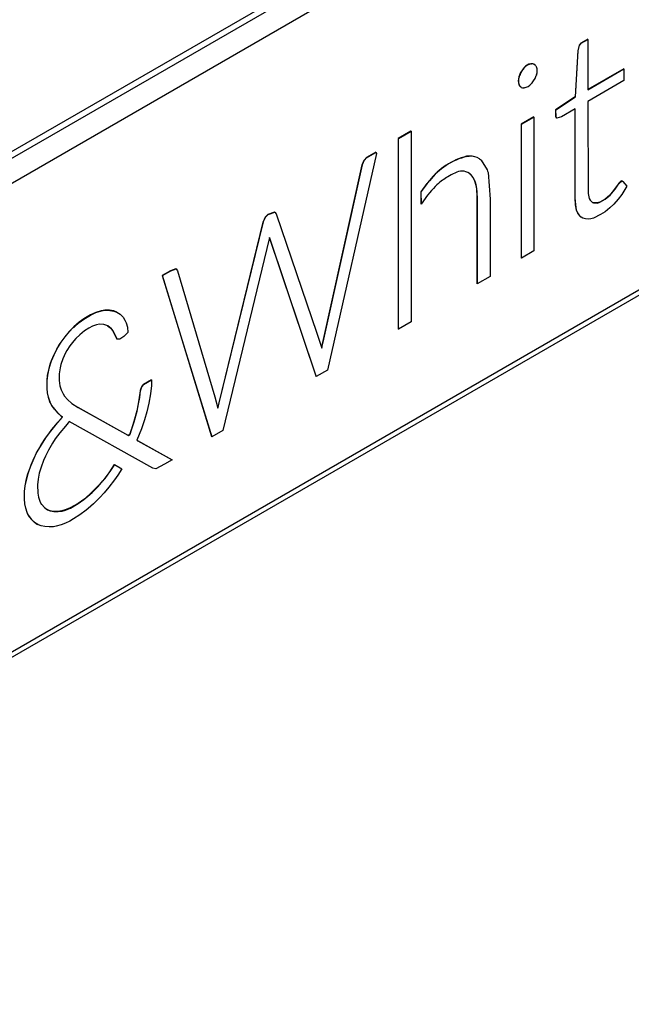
# Model space of a CAD drawing. Header units: millimetres. Extents: x -40 to 419, y 0 to 295.
# Tile 33 of 40: x 381.23 to 383.23, y 132.37 to 135.59. Entities that reach past the tile are written whole.
import ezdxf

# ---------------------------------------------------------------- set-up
doc = ezdxf.new("R2010")
doc.units = ezdxf.units.MM
doc.layers.add('BW4_CTMPLUS_HEER', color=7, linetype='Continuous')
doc.layers.add('Standard', color=7, linetype='Continuous')

# ---------------------------------------------------------------- blocks, each defined once
blk = doc.blocks.new('SE2')
at = {"layer": 'BW4_CTMPLUS_HEER', "color": 7, "linetype": 'Continuous'}
for p, q in [((387.5456, 138.8245), (379.1805, 133.9949)), ((379.2127, 133.9918), (387.111, 138.5519)), ((379.2484, 133.9312), (387.1461, 138.4909)), ((379.2375, 132.3747), (387.1357, 136.9347)), ((387.1461, 136.9576), (379.2484, 132.3979)), ((383.063, 135.5168), (383.0572, 135.51)), ((383.0579, 135.5096), (383.0637, 135.5164)), ((383.0852, 135.5297), (383.063, 135.5168)), ((383.0637, 135.5164), (383.063, 135.5168)), ((383.0637, 135.5164), (383.0859, 135.5293)), ((383.0859, 135.5293), (383.0852, 135.5297)), ((383.0859, 135.5293), (383.0859, 135.3645)), ((383.0528, 135.4924), (383.0443, 135.3415)), ((383.045, 135.3411), (383.0535, 135.492)), ((383.0572, 135.51), (383.0528, 135.4924)), ((383.0535, 135.492), (383.0528, 135.4924)), ((383.0535, 135.492), (383.0579, 135.5096)), ((383.0579, 135.5096), (383.0572, 135.51)), ((382.8668, 135.4228), (382.8664, 135.422)), ((382.8671, 135.4216), (382.8664, 135.422)), ((382.8673, 135.4235), (382.8668, 135.4228)), ((382.8676, 135.4224), (382.8668, 135.4228)), ((382.8671, 135.4216), (382.8676, 135.4224)), ((382.868, 135.4231), (382.8673, 135.4235)), ((382.8676, 135.4224), (382.868, 135.4231)), ((382.8765, 135.436), (382.876, 135.4354)), ((382.8767, 135.435), (382.876, 135.4354)), ((382.8777, 135.4372), (382.8765, 135.436)), ((382.8772, 135.4356), (382.8765, 135.436)), ((382.8767, 135.435), (382.8772, 135.4356)), ((382.8772, 135.4356), (382.8784, 135.4368)), ((382.8784, 135.4368), (382.8777, 135.4372)), ((382.9003, 135.4497), (382.8991, 135.4496)), ((382.8999, 135.4492), (382.8991, 135.4496)), ((382.8999, 135.4492), (382.901, 135.4492)), ((382.901, 135.4492), (382.9003, 135.4497)), ((382.9008, 135.4497), (382.9003, 135.4497)), ((382.9015, 135.4493), (382.9008, 135.4497)), ((382.901, 135.4493), (382.9015, 135.4493)), ((382.9103, 135.4475), (382.9096, 135.4479)), ((382.91, 135.4477), (382.9096, 135.4479)), ((382.9107, 135.4472), (382.91, 135.4476)), ((382.9103, 135.4475), (382.9107, 135.4473)), ((382.9107, 135.4473), (382.9111, 135.4471)), ((382.9171, 135.4403), (382.9174, 135.4398)), ((382.9174, 135.4398), (382.9177, 135.4393)), ((383.2028, 135.4328), (383.0859, 135.3653)), ((383.0859, 135.3645), (383.2035, 135.4324)), ((383.2035, 135.4324), (383.2028, 135.4328)), ((383.2035, 135.4324), (383.2035, 135.3944)), ((382.8603, 135.4076), (382.86, 135.4068)), ((382.8607, 135.4064), (382.86, 135.4068)), ((382.8605, 135.4084), (382.8603, 135.4076)), ((382.861, 135.4072), (382.8603, 135.4076)), ((382.8612, 135.408), (382.8605, 135.4084)), ((382.8607, 135.4064), (382.861, 135.4072)), ((382.861, 135.4072), (382.8612, 135.408)), ((382.9107, 135.3975), (382.9103, 135.3968)), ((382.9111, 135.3982), (382.9107, 135.3975)), ((382.9174, 135.4123), (382.9171, 135.4115)), ((382.9176, 135.413), (382.9174, 135.4123)), ((383.2035, 135.3944), (383.0859, 135.3266)), ((382.8607, 135.3803), (382.86, 135.3807)), ((382.86, 135.3807), (382.8603, 135.3802)), ((382.861, 135.3798), (382.8603, 135.3802)), ((382.8603, 135.3802), (382.8605, 135.3797)), ((382.8612, 135.3793), (382.8605, 135.3797)), ((382.861, 135.3798), (382.8607, 135.3803)), ((382.8612, 135.3793), (382.861, 135.3798)), ((382.8671, 135.3728), (382.8664, 135.3732)), ((382.8664, 135.3732), (382.8668, 135.373)), ((382.8676, 135.3726), (382.8669, 135.373)), ((382.8675, 135.3725), (382.8671, 135.3728)), ((382.868, 135.3723), (382.8675, 135.3725)), ((382.8772, 135.3706), (382.8767, 135.3705)), ((382.8778, 135.3706), (382.8772, 135.3706)), ((382.901, 135.3843), (382.9004, 135.3837)), ((382.9015, 135.3848), (382.901, 135.3843)), ((383.0443, 135.3415), (382.9803, 135.2993)), ((382.981, 135.2989), (383.045, 135.3411)), ((383.045, 135.3411), (383.0443, 135.3415)), ((383.0859, 135.3266), (383.0863, 135.0251)), ((382.981, 135.2989), (382.9803, 135.2993)), ((382.9803, 135.2993), (382.9804, 135.2769)), ((382.9811, 135.2765), (382.981, 135.2989)), ((383.0441, 135.3024), (382.999, 135.2764)), ((383.0434, 135.302), (383.0434, 135.0112)), ((383.0441, 135.0108), (383.0441, 135.3024)), ((382.9086, 135.2758), (382.8677, 135.2522)), ((382.8684, 135.2518), (382.9093, 135.2754)), ((382.9093, 135.2754), (382.9086, 135.2758)), ((382.9093, 135.2754), (382.9093, 134.8378)), ((382.9811, 135.2765), (382.9804, 135.2769)), ((382.9804, 135.2769), (382.9834, 135.2722)), ((382.9841, 135.2718), (382.9811, 135.2765)), ((382.9841, 135.2718), (382.9834, 135.2722)), ((382.999, 135.2764), (382.9841, 135.2718)), ((382.5072, 135.2292), (382.4654, 135.205)), ((382.4661, 135.2046), (382.5079, 135.2288)), ((382.5079, 135.2288), (382.5072, 135.2292)), ((382.5079, 135.2288), (382.5079, 134.6055)), ((382.8684, 135.2518), (382.8677, 135.2522)), ((382.8677, 135.2522), (382.8677, 134.8146)), ((382.8684, 134.8142), (382.8684, 135.2518)), ((382.4661, 135.2046), (382.4654, 135.205)), ((382.4654, 135.205), (382.4654, 134.5818)), ((382.4661, 134.5814), (382.4661, 135.2046)), ((382.392, 135.1602), (382.3615, 135.1426)), ((382.3927, 135.1598), (382.392, 135.1602)), ((382.3942, 135.1561), (382.2339, 134.4474)), ((382.354, 135.1347), (382.3472, 135.1194)), ((382.3479, 135.119), (382.3547, 135.1343)), ((382.3615, 135.1426), (382.354, 135.1347)), ((382.3547, 135.1343), (382.354, 135.1347)), ((382.3547, 135.1343), (382.3622, 135.1422)), ((382.3622, 135.1422), (382.3615, 135.1426)), ((382.3622, 135.1422), (382.3927, 135.1598)), ((382.3927, 135.1598), (382.3942, 135.1561)), ((382.6933, 135.1475), (382.6893, 135.1471)), ((382.69, 135.1467), (382.6893, 135.1471)), ((382.69, 135.1467), (382.694, 135.147)), ((382.6973, 135.1478), (382.6933, 135.1475)), ((382.694, 135.147), (382.6933, 135.1475)), ((382.694, 135.147), (382.698, 135.1474)), ((382.698, 135.1474), (382.6973, 135.1478)), ((382.7314, 135.1387), (382.7307, 135.1391)), ((382.7314, 135.1387), (382.7341, 135.1366)), ((382.7341, 135.1366), (382.7367, 135.1345)), ((382.7367, 135.1345), (382.7566, 135.1023)), ((382.3472, 135.1194), (382.2187, 134.5388)), ((382.2194, 134.5384), (382.3479, 135.119)), ((382.3479, 135.119), (382.3472, 135.1194)), ((382.7566, 135.1023), (382.758, 135.098)), ((382.758, 135.098), (382.7593, 135.0937)), ((382.5674, 135.0676), (382.5617, 135.0607)), ((382.5624, 135.0603), (382.5681, 135.0672)), ((382.5681, 135.0672), (382.5674, 135.0676)), ((382.6985, 135.0912), (382.6977, 135.0916)), ((382.6977, 135.0916), (382.7, 135.0896)), ((382.7008, 135.0892), (382.6985, 135.0912)), ((382.7008, 135.0892), (382.7, 135.0896)), ((382.7, 135.0896), (382.703, 135.0871)), ((382.7037, 135.0867), (382.7008, 135.0892)), ((382.7037, 135.0867), (382.703, 135.0871)), ((382.7593, 135.0937), (382.766, 135.0064)), ((383.1944, 135.0665), (383.1873, 135.0596)), ((383.188, 135.0592), (383.1951, 135.0661)), ((383.1951, 135.0661), (383.1944, 135.0665)), ((383.1991, 135.0654), (383.1944, 135.0665)), ((383.1951, 135.0661), (383.1998, 135.065)), ((383.1998, 135.065), (383.1991, 135.0654)), ((383.1998, 135.065), (383.2129, 135.0491)), ((382.5599, 135.0584), (382.5395, 135.0308)), ((382.5402, 135.0304), (382.5606, 135.058)), ((382.5617, 135.0607), (382.5599, 135.0584)), ((382.5606, 135.058), (382.5599, 135.0584)), ((382.5606, 135.058), (382.5624, 135.0603)), ((382.5624, 135.0603), (382.5617, 135.0607)), ((383.1733, 135.0394), (383.1573, 135.0203)), ((383.158, 135.0199), (383.174, 135.039)), ((383.1849, 135.0563), (383.1733, 135.0394)), ((383.174, 135.039), (383.1733, 135.0394)), ((383.174, 135.039), (383.1856, 135.0559)), ((383.1873, 135.0596), (383.1849, 135.0563)), ((383.1856, 135.0559), (383.1849, 135.0563)), ((383.1856, 135.0559), (383.188, 135.0592)), ((383.188, 135.0592), (383.1873, 135.0596)), ((383.2129, 135.0491), (383.1967, 135.0223)), ((382.5402, 135.0304), (382.5395, 135.0308)), ((382.5395, 135.0308), (382.5401, 134.9911)), ((382.5408, 134.9907), (382.5402, 135.0304)), ((382.5613, 135.0195), (382.5408, 134.9907)), ((382.5628, 135.0213), (382.5613, 135.0195)), ((382.5679, 135.0278), (382.5628, 135.0213)), ((382.766, 135.0064), (382.766, 134.9716)), ((383.0441, 135.0108), (383.0434, 135.0112)), ((383.0434, 135.0112), (383.0447, 134.9887)), ((383.0454, 134.9883), (383.0441, 135.0108)), ((383.0863, 135.0251), (383.0903, 135.0085)), ((383.0903, 135.0085), (383.0928, 135.004)), ((383.0928, 135.004), (383.101, 134.9957)), ((383.142, 135.0069), (383.1244, 134.9971)), ((383.1251, 134.9966), (383.1427, 135.0065)), ((383.1573, 135.0203), (383.142, 135.0069)), ((383.1427, 135.0065), (383.142, 135.0069)), ((383.1427, 135.0065), (383.158, 135.0199)), ((383.158, 135.0199), (383.1573, 135.0203)), ((383.1844, 135.0063), (383.1703, 134.9905)), ((383.1967, 135.0223), (383.1844, 135.0063)), ((382.5408, 134.9907), (382.5401, 134.9911)), ((382.7241, 134.9821), (382.7234, 134.9825)), ((382.7234, 134.9825), (382.7234, 134.9478)), ((382.7241, 134.9474), (382.7241, 134.9821)), ((382.766, 134.9716), (382.766, 134.7545)), ((383.0454, 134.9883), (383.0447, 134.9887)), ((383.0447, 134.9887), (383.0478, 134.9716)), ((383.0485, 134.9712), (383.0454, 134.9883)), ((383.0485, 134.9712), (383.0478, 134.9716)), ((383.0478, 134.9716), (383.0517, 134.9619)), ((383.0524, 134.9615), (383.0485, 134.9712)), ((383.1036, 134.9949), (383.1008, 134.9959)), ((383.101, 134.9957), (383.1043, 134.9945)), ((383.1043, 134.9945), (383.1036, 134.9949)), ((383.1159, 134.9945), (383.1036, 134.9949)), ((383.1043, 134.9945), (383.1166, 134.994)), ((383.1244, 134.9971), (383.1159, 134.9945)), ((383.1166, 134.994), (383.1159, 134.9945)), ((383.1166, 134.994), (383.1251, 134.9966)), ((383.1251, 134.9966), (383.1244, 134.9971)), ((383.1575, 134.9783), (383.1424, 134.9658)), ((383.1703, 134.9905), (383.1575, 134.9783)), ((382.0307, 134.948), (382.0237, 134.9324)), ((382.0244, 134.932), (382.0314, 134.9476)), ((382.0393, 134.9568), (382.0307, 134.948)), ((382.0314, 134.9476), (382.0307, 134.948)), ((382.0314, 134.9476), (382.04, 134.9564)), ((382.0614, 134.9645), (382.0393, 134.9568)), ((382.04, 134.9564), (382.0393, 134.9568)), ((382.04, 134.9564), (382.0621, 134.9641)), ((382.0621, 134.9641), (382.0614, 134.9645)), ((382.0621, 134.9641), (382.0669, 134.9592)), ((382.0669, 134.9592), (382.1997, 134.5687)), ((382.7241, 134.9474), (382.7234, 134.9478)), ((382.7234, 134.9478), (382.7234, 134.7307)), ((382.7241, 134.7303), (382.7241, 134.9474)), ((383.0524, 134.9615), (383.0517, 134.9619)), ((383.0517, 134.9619), (383.0581, 134.9528)), ((383.0588, 134.9524), (383.0524, 134.9615)), ((383.0588, 134.9524), (383.0581, 134.9528)), ((383.0581, 134.9528), (383.0626, 134.9481)), ((383.0633, 134.9477), (383.0588, 134.9524)), ((383.0633, 134.9477), (383.0626, 134.9481)), ((383.0688, 134.9446), (383.0633, 134.9477)), ((383.0776, 134.942), (383.0688, 134.9446)), ((383.0865, 134.9412), (383.0776, 134.942)), ((383.0954, 134.9421), (383.0865, 134.9412)), ((383.1043, 134.9447), (383.0954, 134.9421)), ((383.1274, 134.9565), (383.1043, 134.9447)), ((383.1424, 134.9658), (383.1274, 134.9565)), ((382.0237, 134.9324), (381.8794, 134.3414)), ((381.8801, 134.3409), (382.0244, 134.932)), ((382.0244, 134.932), (382.0237, 134.9324)), ((382.044, 134.8766), (381.8921, 134.2501)), ((382.0451, 134.8818), (382.044, 134.8766)), ((382.0449, 134.8808), (382.1965, 134.429)), ((382.1972, 134.4286), (382.0451, 134.8818)), ((382.8684, 134.8142), (382.8677, 134.8146)), ((382.9093, 134.8378), (382.8684, 134.8142)), ((381.7389, 134.7792), (381.7211, 134.7728)), ((381.7218, 134.7724), (381.7396, 134.7788)), ((381.7396, 134.7788), (381.7389, 134.7792)), ((381.7396, 134.7788), (381.7437, 134.772)), ((381.7211, 134.7728), (381.6941, 134.7572)), ((381.6948, 134.7568), (381.6941, 134.7572)), ((381.6941, 134.7572), (381.8558, 134.2299)), ((381.6948, 134.7568), (381.7218, 134.7724)), ((381.8565, 134.2295), (381.6948, 134.7568)), ((381.7218, 134.7724), (381.7211, 134.7728)), ((381.7437, 134.772), (381.8659, 134.3611)), ((382.766, 134.7545), (382.7241, 134.7303)), ((382.7241, 134.7303), (382.7234, 134.7307)), ((381.4372, 134.6152), (381.4223, 134.6042)), ((381.423, 134.6038), (381.4379, 134.6148)), ((381.4592, 134.6284), (381.4372, 134.6152)), ((381.4379, 134.6148), (381.4372, 134.6152)), ((381.4379, 134.6148), (381.4599, 134.628)), ((381.4766, 134.6366), (381.4592, 134.6284)), ((381.4599, 134.628), (381.4592, 134.6284)), ((381.4599, 134.628), (381.4773, 134.6362)), ((381.4943, 134.6418), (381.4766, 134.6366)), ((381.4773, 134.6362), (381.4766, 134.6366)), ((381.4773, 134.6362), (381.495, 134.6414)), ((381.5067, 134.6439), (381.4943, 134.6418)), ((381.495, 134.6414), (381.4943, 134.6418)), ((381.495, 134.6414), (381.5075, 134.6435)), ((381.5075, 134.6435), (381.5067, 134.6439)), ((381.5216, 134.6437), (381.5067, 134.6439)), ((381.5075, 134.6435), (381.5223, 134.6433)), ((381.5223, 134.6433), (381.5216, 134.6437)), ((381.5354, 134.6415), (381.5216, 134.6437)), ((381.5223, 134.6433), (381.5361, 134.6411)), ((381.5361, 134.6411), (381.5354, 134.6415)), ((381.5454, 134.6378), (381.5354, 134.6415)), ((381.5361, 134.6411), (381.5461, 134.6374)), ((381.5461, 134.6374), (381.5454, 134.6378)), ((381.5461, 134.6374), (381.5563, 134.6303)), ((381.5563, 134.6303), (381.5659, 134.6208)), ((381.5659, 134.6208), (381.5723, 134.6113)), ((381.4016, 134.5861), (381.3902, 134.5742)), ((381.3909, 134.5738), (381.4023, 134.5857)), ((381.4049, 134.5892), (381.4016, 134.5861)), ((381.4023, 134.5857), (381.4016, 134.5861)), ((381.4023, 134.5857), (381.4056, 134.5888)), ((381.4223, 134.6042), (381.4049, 134.5892)), ((381.4056, 134.5888), (381.4049, 134.5892)), ((381.4056, 134.5888), (381.423, 134.6038)), ((381.423, 134.6038), (381.4223, 134.6042)), ((381.4544, 134.5855), (381.4404, 134.5763)), ((381.4666, 134.5917), (381.4544, 134.5855)), ((381.4791, 134.596), (381.4666, 134.5917)), ((381.4888, 134.598), (381.4791, 134.596)), ((381.5026, 134.5971), (381.4888, 134.598)), ((381.5157, 134.5931), (381.5026, 134.5971)), ((381.5154, 134.5931), (381.5262, 134.5848)), ((381.5269, 134.5844), (381.5157, 134.5931)), ((381.5269, 134.5844), (381.5262, 134.5848)), ((381.5262, 134.5848), (381.5328, 134.5768)), ((381.5335, 134.5764), (381.5269, 134.5844)), ((381.5723, 134.6113), (381.5762, 134.6023)), ((381.5762, 134.6023), (381.58, 134.5887)), ((381.58, 134.5887), (381.5818, 134.5709)), ((382.4661, 134.5814), (382.4654, 134.5818)), ((382.5079, 134.6055), (382.4661, 134.5814)), ((381.3759, 134.5572), (381.3628, 134.5396)), ((381.3635, 134.5392), (381.3767, 134.5568)), ((381.3902, 134.5742), (381.3759, 134.5572)), ((381.3767, 134.5568), (381.3759, 134.5572)), ((381.3767, 134.5568), (381.3909, 134.5738)), ((381.3909, 134.5738), (381.3902, 134.5742)), ((381.4115, 134.5515), (381.405, 134.5441)), ((381.4242, 134.5636), (381.4115, 134.5515)), ((381.4404, 134.5763), (381.4242, 134.5636)), ((381.5335, 134.5764), (381.5328, 134.5768)), ((381.5328, 134.5768), (381.5456, 134.5495)), ((381.5463, 134.5491), (381.5335, 134.5764)), ((381.5463, 134.5491), (381.5456, 134.5495)), ((381.5554, 134.5488), (381.5463, 134.5491)), ((381.5685, 134.5582), (381.5554, 134.5488)), ((381.5818, 134.5709), (381.5685, 134.5582)), ((382.1997, 134.5687), (382.2154, 134.5201)), ((381.349, 134.5173), (381.3395, 134.4981)), ((381.3402, 134.4977), (381.3497, 134.5169)), ((381.3572, 134.5312), (381.349, 134.5173)), ((381.3497, 134.5169), (381.349, 134.5173)), ((381.3497, 134.5169), (381.3579, 134.5308)), ((381.3628, 134.5396), (381.3572, 134.5312)), ((381.3579, 134.5308), (381.3572, 134.5312)), ((381.3579, 134.5308), (381.3635, 134.5392)), ((381.3635, 134.5392), (381.3628, 134.5396)), ((381.3918, 134.5272), (381.3818, 134.5116)), ((381.405, 134.5441), (381.3918, 134.5272)), ((382.2187, 134.5388), (382.2149, 134.5216)), ((382.2154, 134.5201), (382.2194, 134.5384)), ((382.2194, 134.5384), (382.2187, 134.5388)), ((381.3395, 134.4981), (381.3312, 134.4785)), ((381.3319, 134.4781), (381.3402, 134.4977)), ((381.3402, 134.4977), (381.3395, 134.4981)), ((381.3691, 134.4844), (381.363, 134.4665)), ((381.3779, 134.5042), (381.3691, 134.4844)), ((381.3818, 134.5116), (381.3779, 134.5042)), ((381.3233, 134.4537), (381.3187, 134.4314)), ((381.3194, 134.431), (381.324, 134.4533)), ((381.3278, 134.4694), (381.3233, 134.4537)), ((381.324, 134.4533), (381.3233, 134.4537)), ((381.324, 134.4533), (381.3285, 134.469)), ((381.3312, 134.4785), (381.3278, 134.4694)), ((381.3285, 134.469), (381.3278, 134.4694)), ((381.3285, 134.469), (381.3319, 134.4781)), ((381.3319, 134.4781), (381.3312, 134.4785)), ((381.3604, 134.4556), (381.3574, 134.4363)), ((381.363, 134.4665), (381.3604, 134.4556)), ((381.3187, 134.4314), (381.3167, 134.4132)), ((381.3174, 134.4128), (381.3194, 134.431)), ((381.3194, 134.431), (381.3187, 134.4314)), ((381.3574, 134.4363), (381.3576, 134.414)), ((382.1972, 134.4286), (382.1965, 134.429)), ((382.1965, 134.429), (382.1971, 134.427)), ((382.1978, 134.4266), (382.1971, 134.427)), ((382.1978, 134.4266), (382.1972, 134.4286)), ((382.2339, 134.4474), (382.1978, 134.4266)), ((381.3174, 134.4128), (381.3167, 134.4132)), ((381.3167, 134.4132), (381.3169, 134.388)), ((381.3176, 134.3876), (381.3169, 134.388)), ((381.3169, 134.388), (381.3181, 134.3739)), ((381.3176, 134.3876), (381.3174, 134.4128)), ((381.3576, 134.414), (381.3596, 134.3965)), ((381.3596, 134.3965), (381.3636, 134.3837)), ((381.6261, 134.3935), (381.6223, 134.3811)), ((381.623, 134.3807), (381.6269, 134.3931)), ((381.6323, 134.401), (381.6261, 134.3935)), ((381.6269, 134.3931), (381.6261, 134.3935)), ((381.6269, 134.3931), (381.633, 134.4006)), ((381.6588, 134.4164), (381.6323, 134.401)), ((381.633, 134.4006), (381.6323, 134.401)), ((381.633, 134.4006), (381.6595, 134.416)), ((381.6587, 134.398), (381.6561, 134.3708)), ((381.6595, 134.416), (381.6587, 134.398)), ((381.6595, 134.416), (381.6588, 134.4164)), ((381.3188, 134.3735), (381.3176, 134.3876)), ((381.3188, 134.3735), (381.3181, 134.3739)), ((381.3181, 134.3739), (381.3212, 134.3599)), ((381.3219, 134.3595), (381.3188, 134.3735)), ((381.3219, 134.3595), (381.3212, 134.3599)), ((381.3212, 134.3599), (381.3263, 134.3449)), ((381.327, 134.3445), (381.3219, 134.3595)), ((381.3636, 134.3837), (381.3699, 134.3702)), ((381.3699, 134.3702), (381.375, 134.3626)), ((381.375, 134.3626), (381.3845, 134.352)), ((381.6194, 134.3583), (381.6147, 134.332)), ((381.6154, 134.3316), (381.6201, 134.3579)), ((381.6223, 134.3811), (381.6194, 134.3583)), ((381.6201, 134.3579), (381.6194, 134.3583)), ((381.6201, 134.3579), (381.623, 134.3807)), ((381.623, 134.3807), (381.6223, 134.3811)), ((381.6561, 134.3708), (381.6505, 134.3398)), ((381.8659, 134.3611), (381.8758, 134.324)), ((381.327, 134.3445), (381.3263, 134.3449)), ((381.3263, 134.3449), (381.3277, 134.3413)), ((381.3284, 134.3409), (381.327, 134.3445)), ((381.3284, 134.3409), (381.3277, 134.3413)), ((381.3277, 134.3413), (381.3325, 134.3325)), ((381.3332, 134.3321), (381.3284, 134.3409)), ((381.3332, 134.3321), (381.3325, 134.3325)), ((381.3325, 134.3325), (381.3414, 134.3202)), ((381.3421, 134.3198), (381.3332, 134.3321)), ((381.3845, 134.352), (381.3989, 134.3393)), ((381.3989, 134.3393), (381.4197, 134.3259)), ((381.5829, 134.2341), (381.4195, 134.326)), ((381.4197, 134.3259), (381.5836, 134.2337)), ((381.6147, 134.332), (381.6109, 134.3143)), ((381.6117, 134.3139), (381.6154, 134.3316)), ((381.6154, 134.3316), (381.6147, 134.332)), ((381.6505, 134.3398), (381.6439, 134.3113)), ((381.8794, 134.3414), (381.8754, 134.3255)), ((381.8758, 134.324), (381.8801, 134.3409)), ((381.8801, 134.3409), (381.8794, 134.3414)), ((381.3421, 134.3198), (381.3414, 134.3202)), ((381.3414, 134.3202), (381.3517, 134.3085)), ((381.3524, 134.3081), (381.3421, 134.3198)), ((381.3675, 134.2943), (381.3508, 134.2759)), ((381.3515, 134.2755), (381.3682, 134.2939)), ((381.3524, 134.3081), (381.3517, 134.3085)), ((381.3517, 134.3085), (381.3634, 134.2975)), ((381.3641, 134.297), (381.3524, 134.3081)), ((381.3641, 134.297), (381.3634, 134.2975)), ((381.3634, 134.2975), (381.3675, 134.2943)), ((381.3682, 134.2939), (381.3641, 134.297)), ((381.3682, 134.2939), (381.3675, 134.2943)), ((381.6109, 134.3143), (381.6012, 134.2794)), ((381.6019, 134.279), (381.6117, 134.3139)), ((381.6117, 134.3139), (381.6109, 134.3143)), ((381.6439, 134.3113), (381.6362, 134.2853)), ((381.3508, 134.2759), (381.3326, 134.254)), ((381.3333, 134.2536), (381.3515, 134.2755)), ((381.3515, 134.2755), (381.3508, 134.2759)), ((381.3774, 134.2652), (381.3592, 134.2429)), ((381.3861, 134.2752), (381.3774, 134.2652)), ((381.39, 134.2794), (381.3861, 134.2752)), ((381.6635, 134.1274), (381.39, 134.2794)), ((381.6012, 134.2794), (381.5878, 134.2375)), ((381.5885, 134.2371), (381.6019, 134.279)), ((381.6019, 134.279), (381.6012, 134.2794)), ((381.6362, 134.2853), (381.6263, 134.2558)), ((381.3243, 134.2434), (381.3121, 134.2261)), ((381.3128, 134.2257), (381.325, 134.243)), ((381.3326, 134.254), (381.3243, 134.2434)), ((381.325, 134.243), (381.3243, 134.2434)), ((381.325, 134.243), (381.3333, 134.2536)), ((381.3333, 134.2536), (381.3326, 134.254)), ((381.3592, 134.2429), (381.3445, 134.2228)), ((381.5878, 134.2375), (381.5829, 134.2341)), ((381.5836, 134.2337), (381.5829, 134.2341)), ((381.5836, 134.2337), (381.5885, 134.2371)), ((381.5885, 134.2371), (381.5878, 134.2375)), ((381.6263, 134.2558), (381.6108, 134.2191)), ((381.8565, 134.2295), (381.8558, 134.2299)), ((381.8921, 134.2501), (381.8565, 134.2295)), ((381.2978, 134.2036), (381.2846, 134.181)), ((381.2854, 134.1806), (381.2985, 134.2032)), ((381.3121, 134.2261), (381.2978, 134.2036)), ((381.2985, 134.2032), (381.2978, 134.2036)), ((381.2985, 134.2032), (381.3128, 134.2257)), ((381.3128, 134.2257), (381.3121, 134.2261)), ((381.3355, 134.2089), (381.3221, 134.1862)), ((381.3445, 134.2228), (381.3355, 134.2089)), ((381.6108, 134.2191), (381.6144, 134.2166)), ((381.7259, 134.1548), (381.6143, 134.2167)), ((381.6144, 134.2166), (381.7266, 134.1544)), ((381.2827, 134.1775), (381.2742, 134.16)), ((381.2749, 134.1596), (381.2834, 134.1771)), ((381.2846, 134.181), (381.2827, 134.1775)), ((381.2834, 134.1771), (381.2827, 134.1775)), ((381.2834, 134.1771), (381.2854, 134.1806)), ((381.2854, 134.1806), (381.2846, 134.181)), ((381.3121, 134.1666), (381.3062, 134.1528)), ((381.3221, 134.1862), (381.3121, 134.1666)), ((381.2647, 134.1376), (381.2565, 134.1152)), ((381.2572, 134.1148), (381.2654, 134.1372)), ((381.2742, 134.16), (381.2647, 134.1376)), ((381.2654, 134.1372), (381.2647, 134.1376)), ((381.2654, 134.1372), (381.2749, 134.1596)), ((381.2749, 134.1596), (381.2742, 134.16)), ((381.2978, 134.1304), (381.2922, 134.1112)), ((381.3062, 134.1528), (381.2978, 134.1304)), ((381.5376, 134.1398), (381.5224, 134.1161)), ((381.5231, 134.1157), (381.5383, 134.1394)), ((381.5383, 134.1394), (381.5376, 134.1398)), ((381.5383, 134.1394), (381.5618, 134.1257)), ((381.7017, 134.14), (381.6727, 134.1256)), ((381.7266, 134.1544), (381.7017, 134.14)), ((381.7266, 134.1544), (381.7259, 134.1548)), ((381.2544, 134.1089), (381.25, 134.093)), ((381.2507, 134.0926), (381.2551, 134.1085)), ((381.2565, 134.1152), (381.2544, 134.1089)), ((381.2551, 134.1085), (381.2544, 134.1089)), ((381.2551, 134.1085), (381.2572, 134.1148)), ((381.2572, 134.1148), (381.2565, 134.1152)), ((381.2922, 134.1112), (381.2882, 134.0911)), ((381.5224, 134.1161), (381.5063, 134.0944)), ((381.507, 134.0939), (381.5231, 134.1157)), ((381.5231, 134.1157), (381.5224, 134.1161)), ((381.5486, 134.1041), (381.5377, 134.0888)), ((381.5618, 134.1257), (381.5486, 134.1041)), ((381.6727, 134.1256), (381.6635, 134.1274)), ((381.2453, 134.0697), (381.2432, 134.0518)), ((381.2439, 134.0514), (381.246, 134.0693)), ((381.25, 134.093), (381.2453, 134.0697)), ((381.246, 134.0693), (381.2453, 134.0697)), ((381.246, 134.0693), (381.2507, 134.0926)), ((381.2507, 134.0926), (381.25, 134.093)), ((381.2882, 134.0911), (381.2863, 134.073)), ((381.2863, 134.073), (381.2868, 134.0461)), ((381.4836, 134.068), (381.4644, 134.0486)), ((381.4651, 134.0482), (381.4843, 134.0676)), ((381.4996, 134.0861), (381.4836, 134.068)), ((381.4843, 134.0676), (381.4836, 134.068)), ((381.4843, 134.0676), (381.5003, 134.0857)), ((381.5063, 134.0944), (381.4996, 134.0861)), ((381.5003, 134.0857), (381.4996, 134.0861)), ((381.5003, 134.0857), (381.507, 134.0939)), ((381.507, 134.0939), (381.5063, 134.0944)), ((381.5377, 134.0888), (381.5198, 134.0652)), ((381.2432, 134.0518), (381.2431, 134.0267)), ((381.2439, 134.0514), (381.2432, 134.0518)), ((381.2438, 134.0263), (381.2439, 134.0514)), ((381.2868, 134.0461), (381.2891, 134.0327)), ((381.4568, 134.0415), (381.4372, 134.0252)), ((381.4379, 134.0248), (381.4575, 134.0411)), ((381.4644, 134.0486), (381.4568, 134.0415)), ((381.4575, 134.0411), (381.4568, 134.0415)), ((381.4575, 134.0411), (381.4651, 134.0482)), ((381.4651, 134.0482), (381.4644, 134.0486)), ((381.5039, 134.0463), (381.4896, 134.0311)), ((381.5198, 134.0652), (381.5039, 134.0463)), ((381.2438, 134.0263), (381.2431, 134.0267)), ((381.2431, 134.0267), (381.2442, 134.0112)), ((381.2449, 134.0108), (381.2438, 134.0263)), ((381.2449, 134.0108), (381.2442, 134.0112)), ((381.2442, 134.0112), (381.2469, 133.9974)), ((381.2476, 133.997), (381.2449, 134.0108)), ((381.2891, 134.0327), (381.2937, 134.019)), ((381.2937, 134.019), (381.2986, 134.01)), ((381.2986, 134.01), (381.2999, 134.0084)), ((381.2999, 134.0084), (381.3087, 133.999)), ((381.4187, 134.012), (381.3931, 133.9972)), ((381.3938, 133.9968), (381.4194, 134.0116)), ((381.4372, 134.0252), (381.4187, 134.012)), ((381.4194, 134.0116), (381.4187, 134.012)), ((381.4194, 134.0116), (381.4379, 134.0248)), ((381.4379, 134.0248), (381.4372, 134.0252)), ((381.4695, 134.0112), (381.4522, 133.9957)), ((381.4896, 134.0311), (381.4695, 134.0112)), ((381.2476, 133.997), (381.2469, 133.9974)), ((381.2469, 133.9974), (381.2516, 133.9831)), ((381.2523, 133.9827), (381.2476, 133.997)), ((381.2523, 133.9827), (381.2516, 133.9831)), ((381.2516, 133.9831), (381.2541, 133.977)), ((381.2548, 133.9766), (381.2523, 133.9827)), ((381.2548, 133.9766), (381.2541, 133.977)), ((381.2541, 133.977), (381.2587, 133.9693)), ((381.2594, 133.9688), (381.2548, 133.9766)), ((381.2594, 133.9688), (381.2587, 133.9693)), ((381.2587, 133.9693), (381.267, 133.9591)), ((381.3087, 133.999), (381.3186, 133.9917)), ((381.3269, 133.9882), (381.3183, 133.9919)), ((381.3186, 133.9917), (381.3276, 133.9878)), ((381.3276, 133.9878), (381.3269, 133.9882)), ((381.3388, 133.9861), (381.3269, 133.9882)), ((381.3276, 133.9878), (381.3396, 133.9857)), ((381.3396, 133.9857), (381.3388, 133.9861)), ((381.353, 133.9858), (381.3388, 133.9861)), ((381.3396, 133.9857), (381.3537, 133.9854)), ((381.3658, 133.9877), (381.353, 133.9858)), ((381.3537, 133.9854), (381.353, 133.9858)), ((381.3537, 133.9854), (381.3665, 133.9873)), ((381.3766, 133.9908), (381.3658, 133.9877)), ((381.3665, 133.9873), (381.3658, 133.9877)), ((381.3665, 133.9873), (381.3773, 133.9904)), ((381.3931, 133.9972), (381.3766, 133.9908)), ((381.3773, 133.9904), (381.3766, 133.9908)), ((381.3773, 133.9904), (381.3938, 133.9968)), ((381.3938, 133.9968), (381.3931, 133.9972)), ((381.425, 133.975), (381.4044, 133.9614)), ((381.4449, 133.9899), (381.425, 133.975)), ((381.4522, 133.9957), (381.4449, 133.9899)), ((381.2677, 133.9587), (381.2594, 133.9688)), ((381.2677, 133.9587), (381.267, 133.9591)), ((381.267, 133.9591), (381.2762, 133.9506)), ((381.2769, 133.9502), (381.2677, 133.9587)), ((381.2769, 133.9502), (381.2762, 133.9506)), ((381.2762, 133.9506), (381.2863, 133.9437)), ((381.287, 133.9433), (381.2769, 133.9502)), ((381.287, 133.9433), (381.2863, 133.9437)), ((381.2892, 133.9421), (381.287, 133.9433)), ((381.2977, 133.9388), (381.2892, 133.9421)), ((381.3107, 133.9363), (381.2977, 133.9388)), ((381.3474, 133.9378), (381.3382, 133.9361)), ((381.3631, 133.9423), (381.3474, 133.9378)), ((381.3778, 133.9477), (381.3631, 133.9423)), ((381.3916, 133.9541), (381.3778, 133.9477)), ((381.4044, 133.9614), (381.3916, 133.9541)), ((381.3244, 133.9354), (381.3107, 133.9363)), ((381.3382, 133.9361), (381.3244, 133.9354))]:
    blk.add_line(p, q, dxfattribs=at)
for centre, radius, start, end in [((382.9057, 135.4135), 0.0367, 100.2342, 139.7771), ((382.9064, 135.4131), 0.0367, 100.2342, 139.7771), ((382.8824, 135.4262), 0.0376, 339.4945, 20.3748), ((382.8961, 135.3937), 0.0383, 160.1503, 199.9225), ((382.8968, 135.3933), 0.0383, 160.1503, 199.9225), ((382.8703, 135.4098), 0.0399, 280.9126, 319.1479), ((382.7457, 134.9272), 0.227, 104.3832, 141.7804), ((382.7464, 134.9268), 0.227, 104.3832, 141.7804)]:
    blk.add_arc(centre, radius, start, end, dxfattribs=at)
for centre, major_axis, start_param, end_param in [((382.8905, 135.41), (-0.0233, -0.0403), 4.74829, 5.073226), ((382.8912, 135.4096), (-0.0233, -0.0403), 4.74829, 5.073226), ((382.8908, 135.408), (0.0244, 0.0423), 1.229863, 1.536475), ((382.8915, 135.4076), (0.0244, 0.0423), 1.229863, 1.536475), ((382.8856, 135.4043), (0.0249, 0.0431), 0.037427, 0.339335), ((382.8863, 135.4039), (0.0249, 0.0431), 0.037427, 0.339335), ((382.8825, 135.4006), (0.0273, 0.0473), 5.956716, 6.235121), ((382.8857, 135.4135), (-0.0257, -0.0446), 1.235236, 1.527347), ((382.8823, 135.4124), (0.0278, 0.0481), 4.749308, 5.016283), ((382.893, 135.417), (-0.0256, -0.0443), 5.955875, 6.245083), ((382.8937, 135.4166), (-0.0256, -0.0443), 5.955875, 6.245083), ((382.8921, 135.4164), (-0.0251, -0.0435), 0.040242, 0.337921), ((382.641, 134.9848), (-0.0893, -0.1546), 3.136164, 3.464403), ((382.6417, 134.9844), (-0.0893, -0.1546), 3.136164, 3.464403)]:
    blk.add_ellipse(centre, major_axis=major_axis, ratio=0.57735, start_param=start_param, end_param=end_param, dxfattribs=at)
for points, degree, knots in [([(382.6985, 135.0912), (382.6834, 135.1004), (382.6675, 135.1007), (382.6508, 135.0923), (382.6341, 135.0838), (382.6206, 135.076), (382.6104, 135.0689), (382.6001, 135.0618), (382.586, 135.0481), (382.5679, 135.0278)], 3, [0, 0, 0, 0, 0.391516, 0.391516, 0.391516, 0.679393, 0.679393, 0.679393, 1, 1, 1, 1]), ([(382.703, 135.0871), (382.7157, 135.071), (382.719, 135.055), (382.7223, 135.039), (382.7229, 135.0251), (382.7234, 135.0112), (382.7234, 135.0098), (382.7234, 135.0084), (382.7234, 135.0029), (382.7234, 134.9973), (382.7234, 134.9825)], 2, [0, 0, 0, 0.376651, 0.376651, 0.645259, 0.645259, 0.774542, 0.774542, 0.831903, 0.831903, 1, 1, 1]), ([(382.7241, 134.9821), (382.7241, 134.992), (382.7241, 134.9987), (382.7241, 135.0024), (382.7241, 135.0062), (382.7241, 135.0085), (382.7241, 135.0094), (382.7241, 135.0103), (382.7239, 135.0154), (382.7236, 135.0247), (382.7232, 135.034), (382.7219, 135.044), (382.7197, 135.0546), (382.7175, 135.0653), (382.7121, 135.076), (382.7037, 135.0867)], 3, [0, 0, 0, 0, 0.168097, 0.168097, 0.168097, 0.225458, 0.225458, 0.225458, 0.354741, 0.354741, 0.354741, 0.623349, 0.623349, 0.623349, 1, 1, 1, 1])]:
    blk.add_open_spline(points, degree=degree, knots=knots, dxfattribs=at)

msp = doc.modelspace()

# ---------------------------------------------------------------- block references
at = {"layer": 'Standard'}
msp.add_blockref('SE2', (0, 0), dxfattribs=at)

doc.saveas('drawing.dxf')
